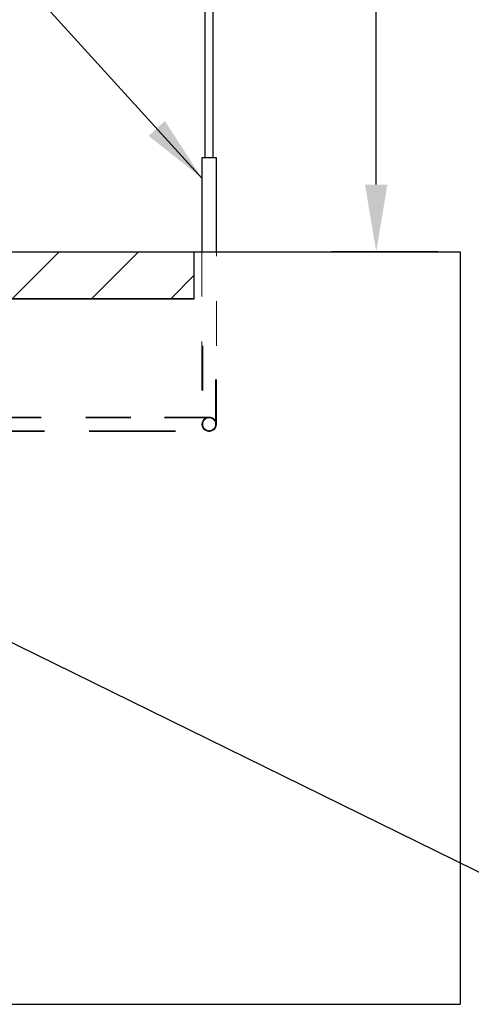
# Model space of a CAD drawing. Header units: inches. Extents: x 3.3 to 19.7, y 2.1 to 14.1.
# Tile 9 of 42: x 11.5 to 12.5, y 7.9 to 10.1. Entities that reach past the tile are written whole.
import ezdxf

# ---------------------------------------------------------------- set-up
doc = ezdxf.new("R2010")
doc.units = ezdxf.units.IN
doc.header["$MEASUREMENT"] = 0
doc.header["$PDSIZE"] = -1
doc.linetypes.add('HIDDEN', pattern=[0.075, 0.05, -0.025])
doc.dimstyles.new('AM_ANSI', dxfattribs={"dimtxt": 0.12, "dimasz": 0.12, "dimexe": 0.1, "dimexo": 0.05, "dimgap": 0.06, "dimtad": 0, "dimtih": 1, "dimtoh": 1, "dimdec": 4, "dimzin": 7, "dimdsep": 46, "dimtxsty": 'Standard', "dimcen": 0, "dimclrd": 256, "dimclre": 256, "dimclrt": 2, "dimadec": 0, "dimazin": 2, "dimtp": 0.1, "dimtm": 0.1, "dimtfac": 0.71, "dimtdec": 4, "dimtofl": 0, "dimtmove": 0, "dimatfit": 3, "dimfxl": 1, "dimtolj": 1, "dimtzin": 7, "dimlwd": -1, "dimlwe": -1, "dimarcsym": 1})
doc.dimstyles.new('SLDDIMSTYLE2', dxfattribs={"dimtxt": 0.18, "dimasz": 0.15, "dimexe": 0, "dimexo": 0.0625, "dimgap": 0, "dimtad": 0, "dimtih": 1, "dimtoh": 1, "dimdec": 0, "dimrnd": 1e-09, "dimzin": 0, "dimdsep": 46, "dimtxsty": 'Standard', "dimsah": 1, "dimcen": 0.09, "dimadec": 0, "dimazin": 0, "dimtfac": 0.15, "dimtdec": 0, "dimtofl": 0, "dimtmove": 0, "dimatfit": 3, "dimfxl": 1, "dimfrac": 2, "dimtolj": 1, "dimtzin": 0, "dimarcsym": 0})

# ---------------------------------------------------------------- blocks, each defined once
blk = doc.blocks.new('*D66')
at = {"linetype": 'ByBlock', "transparency": 16777216}
for p, q in [((12.1058, 11.2996), (12.3725, 11.2996)), ((12.2725, 11.1496), (12.2725, 10.5803)), ((12.2725, 9.7709), (12.2725, 10.3403)), ((12.4098, 9.6209), (12.1725, 9.6209))]:
    blk.add_line(p, q, dxfattribs=at)
at = {"linetype": 'Continuous', "transparency": 16777216}
for points in [[(12.2475, 11.1496), (12.2975, 11.1496), (12.2725, 11.2996)], [(12.2475, 9.7709), (12.2975, 9.7709), (12.2725, 9.6209)]]:
    blk.add_solid(points, dxfattribs=at)
at = {"layer": 'DEFPOINTS', "color": 0, "linetype": 'Continuous', "transparency": 16777216}
for p in [(12.0558, 11.2996), (12.2725, 9.6209), (12.4598, 9.6209)]:
    blk.add_point(p, dxfattribs=at)
at = {"color": 2, "linetype": 'Continuous', "transparency": 16777216, "insert": (12.2725, 10.4603), "char_height": 0.12, "attachment_point": 5}
blk.add_mtext('\\A1;48"', dxfattribs=at)

msp = doc.modelspace()

# ---------------------------------------------------------------- hatches: boundary and pattern name
at = {"ltscale": 0.5}
h = msp.add_hatch(dxfattribs=at)
h.set_pattern_fill('ANSI31', color=8)
h.paths.add_polyline_path([(10.00997, 9.62091), (8.71504, 9.62091), (8.71504, 9.51592), (10.00997, 9.51592)])
h.paths.add_polyline_path([(11.86671, 9.62094), (11.3049, 9.62094), (11.3049, 9.51595), (11.86671, 9.51595)])
h.paths.add_polyline_path([(11.40986, 9.51592), (11.30487, 9.51592), (11.30487, 9.25206), (11.40986, 9.25206)])
h.paths.add_polyline_path([(11.40986, 9.2198), (11.30487, 9.2198), (11.30487, 8.921), (11.3224, 8.921), (11.40986, 8.92095)])
h.paths.add_polyline_path([(11.4099, 8.81595), (8.61005, 8.81595), (8.61005, 8.81656), (10.00997, 8.81656), (10.00997, 8.92155), (11.30487, 8.92155), (11.3224, 8.921), (11.4099, 8.92095)])
h.paths.add_polyline_path([(10.00997, 8.92155), (8.71508, 8.92155), (8.71508, 8.92095), (8.61005, 8.92095), (8.61005, 8.81656), (10.00997, 8.81656)], flags=17)
h.paths.add_polyline_path([(8.71508, 9.51592), (8.61009, 9.51592), (8.61009, 8.92095), (8.71508, 8.92095), (8.71508, 8.92155)])
h.paths.add_polyline_path([(8.71504, 9.62094), (8.13758, 9.62094), (8.13758, 9.51595), (8.71504, 9.51595)])

# ---------------------------------------------------------------- linework, layer by layer
for p, q in [((11.89091, 9.8309), (11.89091, 11.30082)), ((11.90902, 9.8309), (11.90902, 11.30082))]:
    msp.add_line(p, q)
at = {"color": 7, "linetype": 'Continuous', "lineweight": 25}
for p, q in [((11.88374, 9.8309), (11.88374, 9.62091)), ((11.91601, 9.8309), (11.88374, 9.8309)), ((11.91601, 9.62091), (11.91601, 9.8309)), ((11.3049, 9.62094), (11.88374, 9.62091)), ((11.86671, 9.51595), (11.86671, 9.62094)), ((11.88237, 9.62091), (12.45984, 9.62091)), ((12.45984, 9.62091), (12.45984, 7.941)), ((11.3049, 9.51595), (11.86671, 9.51595)), ((11.86671, 9.51595), (11.4099, 9.51592)), ((7.56011, 7.941), (12.45984, 7.941))]:
    msp.add_line(p, q, dxfattribs=at)
at = {"color": 7, "linetype": 'HIDDEN', "lineweight": 18}
for p, q in [((11.88374, 9.62091), (11.88374, 9.41092)), ((11.91601, 9.41092), (11.91601, 9.62091)), ((11.88374, 9.41092), (11.88374, 9.23593)), ((11.88545, 9.41092), (11.88545, 9.23593)), ((11.91429, 9.23593), (11.91429, 9.41092)), ((11.91601, 9.23593), (11.91601, 9.41092)), ((11.72488, 9.25206), (10.83243, 9.25206)), ((11.72488, 9.25035), (10.83243, 9.25035)), ((11.89987, 9.25206), (11.72488, 9.25206)), ((11.89987, 9.25035), (11.72488, 9.25035)), ((10.83243, 9.22151), (11.72488, 9.22151)), ((10.83243, 9.2198), (11.72488, 9.2198)), ((11.72488, 9.22151), (11.89987, 9.22151)), ((11.72488, 9.2198), (11.89987, 9.2198))]:
    msp.add_line(p, q, dxfattribs=at)
for radius in [0.01613, 0.01442]:
    msp.add_circle((11.89987, 9.23593), radius, dxfattribs=at)

# ---------------------------------------------------------------- dimensions: what is measured, and where the dimension line sits
at = {"color": 2, "linetype": 'Continuous'}
dim = msp.add_linear_dim(base=(12.27246, 9.62091), p1=(12.05585, 11.29962), p2=(12.45984, 9.62091), angle=90, text='48"', dimstyle='AM_ANSI', override={"dimasz": 0.15}, dxfattribs=at)
dim.commit()
dim.dimension.update_dxf_attribs({"geometry": '*D66', "text_midpoint": (12.27246, 10.46026)})

# ---------------------------------------------------------------- leaders
at = {"color": 7, "linetype": 'Continuous', "lineweight": 0}
for points in [[(11.88374, 9.78523), (11.5038, 10.2036)], [(10.82361, 9.06077), (12.70094, 8.13828)]]:
    msp.add_leader(points, dimstyle='SLDDIMSTYLE2', dxfattribs=at)

doc.saveas('drawing.dxf')
